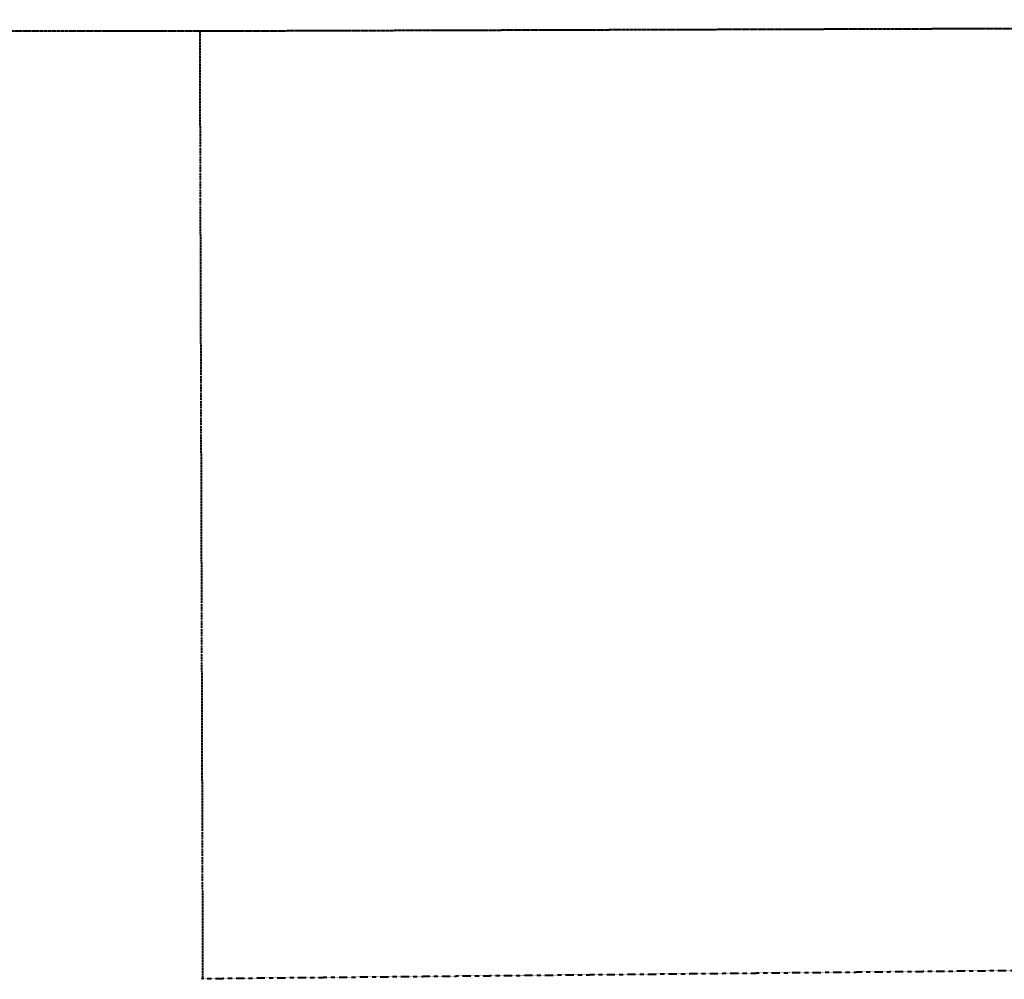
# Model space of a CAD drawing. Extents: x 372764 to 401832, y 96957 to 113289.
# Tile 1 of 11: x 382795 to 385772, y 96957 to 99859. Entities that reach past the tile are written whole.
import ezdxf

# ---------------------------------------------------------------- set-up
doc = ezdxf.new("R2010")
doc.units = 0
doc.header["$MEASUREMENT"] = 0
for name, pattern in [('Eqtrl', [2.3, 1, -0.05, 0.2, -0.05, 1]), ('Esecl', [2.55, 1, -0.05, 0.2, -0.05, 0.2, -0.05, 1]), ('Etwnl', [2.59, 1, -0.05, 0.07, -0.05, 0.25, -0.05, 0.07, -0.05, 1])]:
    doc.linetypes.add(name, pattern=pattern)
for name, color, linetype, lineweight in [('E_RW_CorporateLimits', 231, 'Ecorplt', 18), ('E_RW_StateCoTown', 231, 'Etwnl', 40), ('P_RW_QuarterLine', 1, 'Eqtrl', 40), ('P_RW_SectionCorner', 1, 'Continuous', 25), ('P_RW_SectionLine', 1, 'Esecl', 40)]:
    doc.layers.add(name, color=color, linetype=linetype, lineweight=lineweight)
doc.linetypes.add('Ecorplt', pattern='A,0,[30,dgnlstyle-ewdotudls.shx,S=0.00037,R=0,X=0,Y=0],-0.05', length=0.05)

# ---------------------------------------------------------------- blocks, each defined once
blk = doc.blocks.new('SEC7')
at = {"layer": 'P_RW_SectionCorner'}
for p, q in [((1.5, 0), (-1.5, 0)), ((0, 1.5), (0, -1.5))]:
    blk.add_line(p, q, dxfattribs=at)
for radius in [2.32, 1.51]:
    blk.add_circle((0, 0), radius, dxfattribs=at)
blk = doc.blocks.new('SEC12')
at = {"layer": 'P_RW_SectionCorner'}
for p, q in [((1.5, 0), (-1.5, 0)), ((0, 1.5), (0, -1.5))]:
    blk.add_line(p, q, dxfattribs=at)
for radius in [2.32, 1.51]:
    blk.add_circle((0, 0), radius, dxfattribs=at)

msp = doc.modelspace()

# ---------------------------------------------------------------- linework, layer by layer
at = {"layer": 'E_RW_CorporateLimits', "ltscale": 0.2, "flags": 128}
msp.add_lwpolyline([(383339.12, 99823.62), (385978.34, 99831.8), (387306.14, 99842.91), (388556.4, 99843.29), (391256.84, 99858.63)], dxfattribs=at)
at = {"layer": 'E_RW_StateCoTown', "ltscale": 0.2}
for p, q in [((383339.1, 99823.62), (372763.76, 99823.62)), ((385978.33, 99831.8), (383339.1, 99823.62))]:
    msp.add_line(p, q, dxfattribs=at)
at = {"layer": 'P_RW_QuarterLine', "ltscale": 0.2}
msp.add_line((383347.85, 96958.97), (386003.24, 96985.54), dxfattribs=at)
at = {"layer": 'P_RW_SectionLine', "ltscale": 0.2}
msp.add_line((383339.1, 99823.62), (383347.85, 96958.97), dxfattribs=at)

# ---------------------------------------------------------------- block references
at = {"lineweight": 13}
for name, p in [('SEC12', (383339.1, 99823.62)), ('SEC7', (383347.85, 96958.97))]:
    msp.add_blockref(name, p, dxfattribs=at)

doc.saveas('drawing.dxf')
